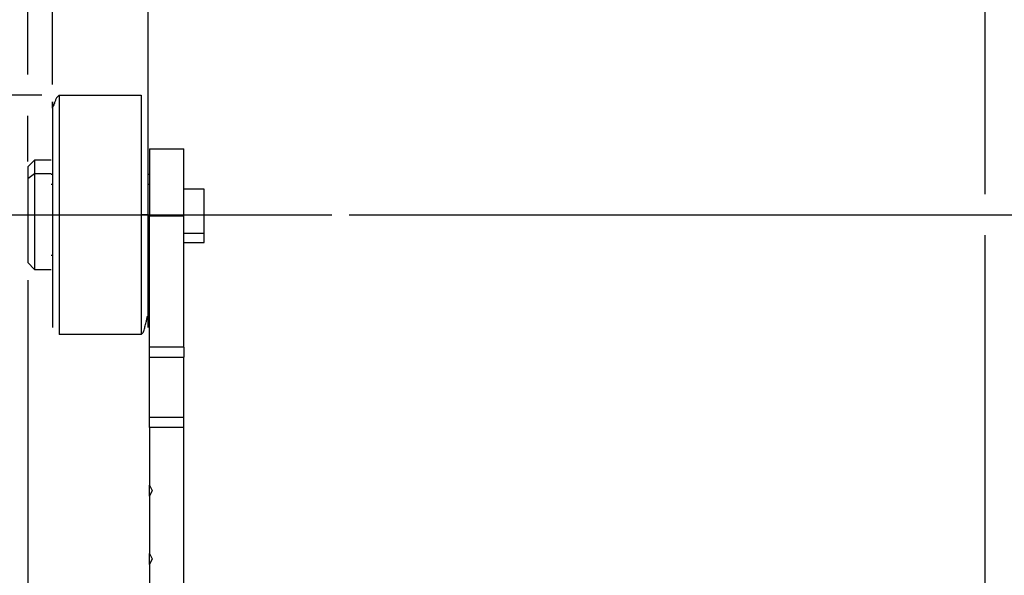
# Model space of a CAD drawing. Header units: millimetres. Extents: x 0 to 559, y 0 to 432.
# Tile 15 of 25: x 301 to 373, y 294 to 335. Entities that reach past the tile are written whole.
import ezdxf

# ---------------------------------------------------------------- set-up
doc = ezdxf.new("R2010")
doc.units = ezdxf.units.MM
doc.layers.add('DIMENSIONS', color=140, linetype='Continuous', lineweight=25)
doc.styles.add('SLDTEXTSTYLE0', font='TXT', dxfattribs={"width": 0.75})
doc.dimstyles.new('SLDDIMSTYLE0', dxfattribs={"dimtxt": 6, "dimasz": 6, "dimexe": 0, "dimexo": 0.0625, "dimgap": 1.5, "dimtad": 0, "dimtih": 1, "dimtoh": 1, "dimdec": 1, "dimrnd": 1e-09, "dimzin": 4, "dimdsep": 46, "dimtxsty": 'SLDTEXTSTYLE0', "dimsah": 1, "dimcen": 0.09, "dimadec": 0, "dimazin": 1, "dimtfac": 1, "dimtdec": 1, "dimtofl": 0, "dimtmove": 0, "dimatfit": 3, "dimfxl": 0, "dimfrac": 2, "dimtolj": 1, "dimtzin": 12, "dimarcsym": 0})
doc.dimstyles.new('SLDDIMSTYLE1', dxfattribs={"dimtxt": 6, "dimasz": 6, "dimexe": 0, "dimexo": 0.0625, "dimgap": 1.5, "dimtad": 0, "dimtih": 1, "dimtoh": 1, "dimdec": 1, "dimrnd": 1e-09, "dimzin": 12, "dimdsep": 46, "dimtxsty": 'SLDTEXTSTYLE0', "dimsah": 1, "dimcen": 0.09, "dimadec": 0, "dimazin": 3, "dimtfac": 1, "dimtdec": 1, "dimtofl": 0, "dimtmove": 0, "dimatfit": 3, "dimfxl": 0, "dimfrac": 2, "dimtolj": 1, "dimtzin": 12, "dimarcsym": 0})
doc.dimstyles.new('SLDDIMSTYLE2', dxfattribs={"dimtxt": 6, "dimasz": 6, "dimexe": 0, "dimexo": 0.0625, "dimgap": 1.5, "dimtad": 0, "dimtih": 1, "dimtoh": 1, "dimdec": 1, "dimrnd": 1e-09, "dimzin": 12, "dimdsep": 46, "dimtxsty": 'SLDTEXTSTYLE0', "dimsah": 1, "dimcen": 0.09, "dimadec": 0, "dimazin": 3, "dimtfac": 1, "dimtdec": 1, "dimtmove": 0, "dimatfit": 0, "dimfxl": 0, "dimfrac": 2, "dimtolj": 1, "dimtzin": 12, "dimarcsym": 0})
doc.dimstyles.new('SLDDIMSTYLE4', dxfattribs={"dimtxt": 6, "dimasz": 6, "dimexe": 0, "dimexo": 0.0625, "dimgap": 1.5, "dimtad": 0, "dimtih": 1, "dimtoh": 1, "dimdec": 1, "dimrnd": 1e-09, "dimzin": 4, "dimdsep": 46, "dimtxsty": 'SLDTEXTSTYLE0', "dimsah": 1, "dimcen": 0.09, "dimadec": 0, "dimazin": 1, "dimtfac": 1, "dimtdec": 1, "dimtmove": 0, "dimatfit": 0, "dimfxl": 0, "dimfrac": 2, "dimtolj": 1, "dimtzin": 12, "dimarcsym": 0})

# ---------------------------------------------------------------- blocks, each defined once
blk = doc.blocks.new('SW_BROKEN_VIEW_1')
at = {"color": 0}
blk.add_line((0, 0), (95.865, 0), dxfattribs=at)
blk = doc.blocks.new('_D_10')
at = {"layer": 'DIMENSIONS'}
for p, q in [((396.238, 320.595), (396.238, 332.134)), ((324.773, 320.595), (399.413, 320.595)), ((388.479, 306.346), (386.651, 306.346)), ((386.651, 306.346), (386.651, 296.821)), ((403.996, 306.346), (405.824, 306.346)), ((405.824, 306.346), (405.824, 296.821)), ((386.651, 296.821), (388.479, 296.821)), ((405.824, 296.821), (403.996, 296.821)), ((361.686, 290.329), (399.413, 290.329)), ((396.238, 290.329), (396.238, 278.791))]:
    blk.add_line(p, q, dxfattribs=at)
for points in [[(396.238, 320.595), (397.161, 326.595), (395.315, 326.595)], [(396.238, 290.329), (395.315, 284.329), (397.161, 284.329)]]:
    blk.add_solid(points, dxfattribs=at)
at = {"layer": 'DIMENSIONS', "char_height": 6, "attachment_point": 1, "style": 'SLDTEXTSTYLE0'}
for s, insert in [('30.3', (388.479, 315.299)), ('1.19', (388.479, 304.555))]:
    blk.add_mtext(s, dxfattribs=dict(at, insert=insert))
blk = doc.blocks.new('_D_13')
at = {"layer": 'DIMENSIONS'}
for p, q in [((301.267, 315.825), (301.267, 217.406)), ((306.759, 221.464), (304.931, 221.464)), ((304.931, 221.464), (304.931, 211.939)), ((322.275, 221.464), (324.104, 221.464)), ((324.104, 221.464), (324.104, 211.939)), ((301.267, 220.581), (289.729, 220.581)), ((327.767, 220.581), (339.306, 220.581)), ((304.931, 211.939), (306.759, 211.939)), ((324.104, 211.939), (322.275, 211.939))]:
    blk.add_line(p, q, dxfattribs=at)
for points in [[(301.267, 220.581), (295.267, 221.504), (295.267, 219.658)], [(327.767, 220.581), (333.767, 219.658), (333.767, 221.504)]]:
    blk.add_solid(points, dxfattribs=at)
at = {"layer": 'DIMENSIONS', "char_height": 6, "attachment_point": 1, "style": 'SLDTEXTSTYLE0'}
for s, insert in [('26.5', (306.759, 230.418)), ('1.04', (306.759, 219.674))]:
    blk.add_mtext(s, dxfattribs=dict(at, insert=insert))
blk = doc.blocks.new('_D_14')
at = {"layer": 'DIMENSIONS'}
for p, q in [((302.297, 329.345), (276.183, 329.345)), ((279.358, 329.345), (279.358, 266.898)), ((271.599, 257.921), (269.771, 257.921)), ((269.771, 257.921), (269.771, 248.396)), ((287.116, 257.921), (288.944, 257.921)), ((288.944, 257.921), (288.944, 248.396)), ((269.771, 248.396), (271.599, 248.396)), ((288.944, 248.396), (287.116, 248.396)), ((279.358, 184.729), (279.358, 247.177)), ((327.997, 184.729), (276.183, 184.729))]:
    blk.add_line(p, q, dxfattribs=at)
for points in [[(279.358, 329.345), (278.435, 323.345), (280.281, 323.345)], [(279.358, 184.729), (280.281, 190.729), (278.435, 190.729)]]:
    blk.add_solid(points, dxfattribs=at)
at = {"layer": 'DIMENSIONS', "char_height": 6, "attachment_point": 1, "style": 'SLDTEXTSTYLE0'}
for s, insert in [('144.6', (269.383, 266.874)), ('5.69', (271.599, 256.13))]:
    blk.add_mtext(s, dxfattribs=dict(at, insert=insert))
blk = doc.blocks.new('_D_17')
at = {"layer": 'DIMENSIONS'}
for p, q in [((301.267, 330.845), (301.267, 348.253)), ((371.267, 322.095), (371.267, 348.253)), ((328.509, 345.961), (326.681, 345.961)), ((326.681, 345.961), (326.681, 336.436)), ((344.025, 345.961), (345.854, 345.961)), ((345.854, 345.961), (345.854, 336.436)), ((301.267, 345.078), (323.636, 345.078)), ((371.267, 345.078), (348.898, 345.078)), ((326.681, 336.436), (328.509, 336.436)), ((345.854, 336.436), (344.025, 336.436)), ((301.267, 324.494), (301.267, 327.845)), ((371.267, 291.829), (371.267, 319.095)), ((371.267, 265.499), (371.267, 288.829))]:
    blk.add_line(p, q, dxfattribs=at)
for points in [[(301.267, 345.078), (307.267, 344.155), (307.267, 346.001)], [(371.267, 345.078), (365.267, 346.001), (365.267, 344.155)]]:
    blk.add_solid(points, dxfattribs=at)
at = {"layer": 'DIMENSIONS', "char_height": 6, "attachment_point": 1, "style": 'SLDTEXTSTYLE0'}
for s, insert in [('70.0', (328.509, 354.914)), ('2.76', (328.509, 344.171))]:
    blk.add_mtext(s, dxfattribs=dict(at, insert=insert))
blk = doc.blocks.new('_D_18')
at = {"layer": 'DIMENSIONS'}
for p, q in [((303.067, 330.115), (303.067, 371.583)), ((310.067, 328.765), (310.067, 371.583)), ((271.599, 369.292), (269.771, 369.292)), ((269.771, 369.292), (269.771, 359.767)), ((287.116, 369.292), (288.944, 369.292)), ((288.944, 369.292), (288.944, 359.767)), ((303.067, 368.408), (291.989, 368.408)), ((310.067, 368.408), (321.606, 368.408)), ((269.771, 359.767), (271.599, 359.767)), ((288.944, 359.767), (287.116, 359.767))]:
    blk.add_line(p, q, dxfattribs=at)
for points in [[(303.067, 368.408), (297.067, 369.331), (297.067, 367.485)], [(310.067, 368.408), (316.067, 367.485), (316.067, 369.331)]]:
    blk.add_solid(points, dxfattribs=at)
at = {"layer": 'DIMENSIONS', "char_height": 6, "attachment_point": 1, "style": 'SLDTEXTSTYLE0'}
for s, insert in [('7.0', (273.816, 378.245)), ('0.28', (271.599, 367.501))]:
    blk.add_mtext(s, dxfattribs=dict(at, insert=insert))

msp = doc.modelspace()

# ---------------------------------------------------------------- linework, layer by layer
for p, q in [((303.567, 329.345), (303.567, 320.595)), ((303.567, 329.345), (309.567, 329.345)), ((309.567, 329.345), (309.567, 320.595)), ((310.067, 320.595), (310.067, 328.845)), ((310.167, 325.429), (312.667, 325.429)), ((310.167, 325.429), (310.167, 320.529)), ((312.667, 320.529), (312.667, 325.429)), ((301.767, 324.595), (301.267, 324.095)), ((301.267, 324.095), (301.267, 323.224)), ((302.967, 324.595), (301.767, 324.595)), ((301.767, 324.595), (301.767, 323.599)), ((301.767, 323.599), (301.267, 323.224)), ((301.767, 323.599), (301.767, 316.595)), ((302.967, 323.599), (301.767, 323.599)), ((303.067, 323.545), (302.967, 323.545)), ((310.167, 323.545), (310.067, 323.545)), ((301.267, 323.224), (301.267, 317.095)), ((303.067, 322.811), (302.967, 322.811)), ((310.167, 322.811), (310.067, 322.811)), ((314.167, 322.479), (312.667, 322.479)), ((314.167, 319.242), (314.167, 322.479)), ((303.067, 320.595), (303.067, 312.345)), ((303.067, 320.595), (303.567, 320.595)), ((303.567, 320.595), (303.567, 311.845)), ((309.567, 320.595), (309.567, 311.845)), ((310.067, 320.595), (309.567, 320.595)), ((310.067, 313.316), (310.067, 320.595)), ((310.167, 320.529), (312.667, 320.529)), ((310.167, 310.907), (310.167, 320.529)), ((312.667, 310.907), (312.667, 320.529)), ((312.667, 319.242), (314.167, 319.242)), ((314.167, 318.579), (314.167, 319.242)), ((312.667, 318.579), (314.167, 318.579)), ((302.967, 317.645), (303.067, 317.645)), ((310.067, 317.645), (310.167, 317.645)), ((301.267, 317.095), (301.767, 316.595)), ((301.767, 316.595), (302.967, 316.595)), ((309.567, 311.845), (303.567, 311.845)), ((312.667, 310.907), (310.167, 310.907)), ((310.167, 310.177), (310.167, 310.907)), ((312.667, 310.907), (312.667, 310.177)), ((310.167, 310.177), (312.667, 310.177)), ((310.167, 305.781), (310.167, 310.177)), ((312.667, 305.781), (312.667, 310.177)), ((310.167, 305.051), (310.167, 305.781)), ((312.667, 305.781), (310.167, 305.781)), ((312.667, 305.051), (312.667, 305.781)), ((310.167, 305.051), (310.167, 300.829)), ((312.667, 305.051), (310.167, 305.051)), ((312.667, 291.865), (312.667, 305.051)), ((310.167, 300.829), (310.367, 300.429)), ((310.167, 300.029), (310.167, 300.829)), ((310.367, 300.429), (310.167, 300.029)), ((310.167, 300.029), (310.167, 295.829)), ((310.167, 295.829), (310.367, 295.429)), ((310.167, 295.029), (310.167, 295.829)), ((310.367, 295.429), (310.167, 295.029)), ((310.167, 295.029), (310.167, 290.829))]:
    msp.add_line(p, q)
for points, knots in [([(303.567, 329.345), (303.496, 329.286), (303.367, 329.18), (303.287, 328.951), (303.224, 328.787), (303.182, 328.664), (303.159, 328.602), (303.144, 328.565), (303.136, 328.549), (303.132, 328.541), (303.128, 328.535), (303.125, 328.53), (303.121, 328.525), (303.117, 328.52), (303.112, 328.515), (303.108, 328.518), (303.106, 328.52)], [0, 0, 0, 0, 0.2807821, 0.5057645, 0.732097, 0.829237, 0.90764, 0.9383021, 0.951293, 0.9626753, 0.967757, 0.9724428, 0.9805907, 0.9871905, 0.9924023, 1, 1, 1, 1]), ([(303.067, 328.396), (303.067, 328.453), (303.067, 328.584), (303.067, 328.992), (303.067, 328.528), (303.067, 328.271), (303.067, 327.843), (303.067, 327.36), (303.067, 326.802), (303.067, 326.189), (303.067, 325.322), (303.067, 324.22), (303.067, 323.087), (303.067, 322.142), (303.067, 321.372), (303.067, 320.855), (303.067, 320.595)], [0, 0, 0, 0, 0.022426, 0.051607, 0.080789, 0.115547, 0.163183, 0.219272, 0.285457, 0.354677, 0.430964, 0.584412, 0.73445, 0.82178, 0.910297, 1, 1, 1, 1]), ([(310.067, 312.901), (310.067, 313.117), (310.067, 313.549), (310.067, 312.866), (310.067, 312.698), (310.067, 312.251), (310.067, 312.464), (310.067, 312.629), (310.067, 312.798), (310.067, 312.901)], [0, 0, 0, 0, 0.213568, 0.42704, 0.582797, 0.713568, 0.746242, 0.844339, 1, 1, 1, 1]), ([(309.567, 311.845), (309.603, 311.871), (309.71, 311.948), (309.776, 312.194), (309.866, 312.483), (309.932, 312.788), (309.976, 312.996), (310.004, 313.104), (310.012, 313.133), (310.018, 313.15), (310.021, 313.157), (310.023, 313.161), (310.025, 313.165), (310.028, 313.169), (310.03, 313.172), (310.034, 313.174), (310.035, 313.173), (310.035, 313.173)], [0, 0, 0, 0, 0.0918164, 0.2690267, 0.5025044, 0.7374468, 0.9170939, 0.9476693, 0.9713441, 0.9804718, 0.9843441, 0.9877598, 0.9907131, 0.9932225, 0.9969643, 0.9994581, 1, 1, 1, 1])]:
    msp.add_open_spline(points, degree=3, knots=knots)

# ---------------------------------------------------------------- block references
at = {"color": 7, "linetype": 'Continuous'}
msp.add_blockref('SW_BROKEN_VIEW_1', (227.639, 320.595), dxfattribs=at)

# ---------------------------------------------------------------- dimensions: what is measured, and where the dimension line sits
at = {"layer": 'DIMENSIONS'}
for base, p1, p2, angle, dimstyle, picture, middle in [((310.067, 368.408), (303.067, 328.845), (310.067, 327.495), 0, 'SLDDIMSTYLE4', '_D_18', (279.358, 368.408)), ((396.238, 320.595), (360.416, 290.329), (323.503, 320.595), 90, 'SLDDIMSTYLE2', '_D_10', (396.238, 305.462)), ((279.358, 329.345), (329.267, 184.729), (303.567, 329.345), 90, 'SLDDIMSTYLE1', '_D_14', (279.358, 257.037))]:
    dim = msp.add_linear_dim(base=base, p1=p1, p2=p2, angle=angle, dimstyle=dimstyle, dxfattribs=at)
    dim.commit()
    dim.dimension.update_dxf_attribs({"geometry": picture, "text_midpoint": middle, "dimtype": 160})
for base, p1, p2, dimstyle, picture, middle in [((371.267, 345.078), (301.267, 323.224), (371.267, 264.229), 'SLDDIMSTYLE0', '_D_17', (336.267, 345.078)), ((301.267, 220.581), (327.767, 203.929), (301.267, 317.095), 'SLDDIMSTYLE2', '_D_13', (314.517, 220.581))]:
    dim = msp.add_linear_dim(base=base, p1=p1, p2=p2, dimstyle=dimstyle, dxfattribs=at)
    dim.commit()
    dim.dimension.update_dxf_attribs({"geometry": picture, "text_midpoint": middle, "dimtype": 160})

doc.saveas('drawing.dxf')
